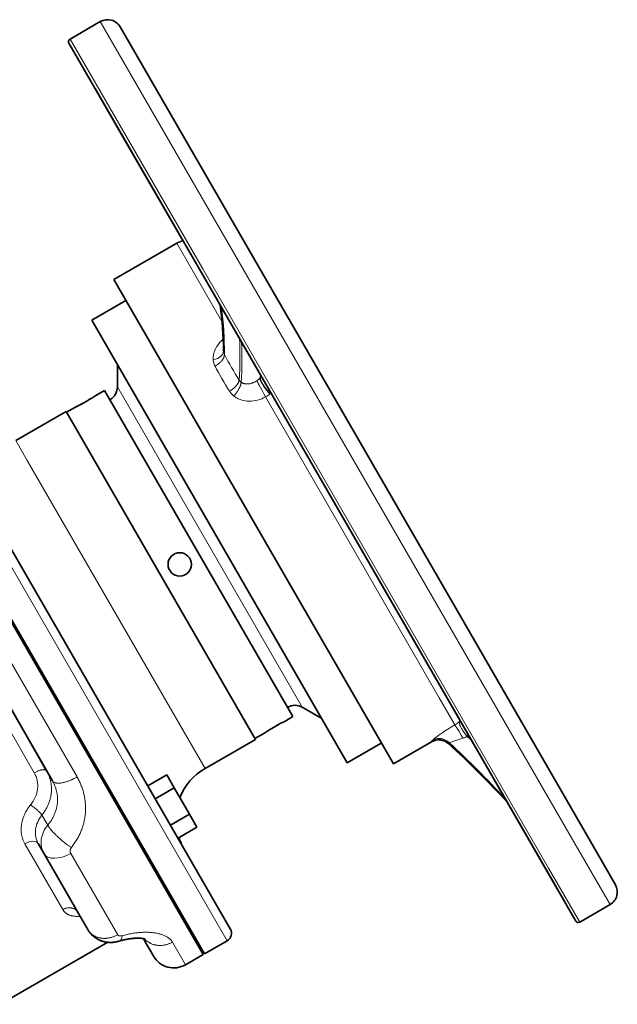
# Model space of a CAD drawing. Header units: inches. Extents: x 2941 to 3337, y 359 to 776.
# Tile 17 of 28: x 3293 to 3334, y 514 to 582. Entities that reach past the tile are written whole.
import ezdxf

# ---------------------------------------------------------------- set-up
doc = ezdxf.new("R2010")
doc.units = ezdxf.units.IN
doc.header["$MEASUREMENT"] = 0

msp = doc.modelspace()

# ---------------------------------------------------------------- linework, layer by layer
at = {"color": 7, "lineweight": 35, "ltscale": 0.300001}
msp.add_line((3298.723, 581.909), (3296.644, 580.709), dxfattribs=at)
at = {"color": 7, "lineweight": 13}
for p, q in [((3298.723, 581.909), (3331.58, 524.998)), ((3305.754, 564.93), (3296.644, 580.709)), ((3303.976, 566.698), (3307.076, 561.33)), ((3329.502, 523.798), (3305.754, 564.93)), ((3284.898, 557.833), (3307.429, 518.808)), ((3299.895, 556.836), (3303.2, 551.11)), ((3302.57, 550.47), (3299.395, 555.97)), ((3310.071, 556.141), (3322.001, 535.478)), ((3293.709, 551.773), (3305.913, 530.635)), ((3303.2, 551.11), (3311.817, 536.185)), ((3310.848, 536.132), (3302.57, 550.47)), ((3297.125, 530.055), (3288.017, 545.831)), ((3294.191, 530.337), (3286.794, 543.149)), ((3296.149, 520.945), (3293.539, 525.467)), ((3299.916, 519.222), (3296.692, 524.805)), ((3333.723, 521.287), (3331.58, 524.998)), ((3329.502, 523.798), (3331.644, 520.087))]:
    msp.add_line(p, q, dxfattribs=at)
at = {"color": 7, "lineweight": 35}
for p, q in [((3332.008, 526.258), (3300.089, 581.543)), ((3305.629, 564.747), (3296.571, 580.436)), ((3296.571, 580.436), (3298.701, 576.746)), ((3306.492, 563.252), (3298.371, 577.318)), ((3298.701, 576.746), (3304.397, 566.88)), ((3300.281, 574.01), (3304.397, 566.88)), ((3303.976, 566.698), (3299.646, 564.198)), ((3329.241, 523.85), (3305.629, 564.747)), ((3299.646, 564.198), (3318.846, 530.943)), ((3327.661, 526.586), (3306.492, 563.252)), ((3315.682, 531.03), (3298.14, 561.414)), ((3305.784, 517.858), (3281.834, 559.34)), ((3305.87, 517.908), (3281.87, 559.478)), ((3285.681, 557.678), (3307.649, 519.627)), ((3299.009, 556.593), (3311.942, 534.193)), ((3292.913, 553.151), (3296.377, 555.151)), ((3296.377, 555.151), (3309.377, 532.635)), ((3286.935, 544.506), (3295.436, 529.78)), ((3287.339, 543.805), (3295.032, 530.481)), ((3305.913, 530.635), (3309.377, 532.635)), ((3326.657, 528.326), (3329.571, 523.278)), ((3326.658, 528.324), (3331.371, 520.16)), ((3334.089, 522.653), (3332.008, 526.258)), ((3331.371, 520.16), (3329.241, 523.85)), ((3299.244, 518.701), (3291.869, 514.444))]:
    msp.add_line(p, q, dxfattribs=at)
at = {"color": 7, "lineweight": 35, "ltscale": 0.477429}
for p, q in [((3298.371, 577.318), (3300.281, 574.01)), ((3329.571, 523.278), (3327.661, 526.586))]:
    msp.add_line(p, q, dxfattribs=at)
at = {"color": 7, "lineweight": 35, "ltscale": 0.337097}
for p, q in [((3300.475, 562.762), (3298.14, 561.414)), ((3318.017, 532.378), (3315.682, 531.03))]:
    msp.add_line(p, q, dxfattribs=at)
at = {"color": 7, "lineweight": 13, "ltscale": 0.003706}
msp.add_line((3307.134, 560.099), (3307.156, 560.119), dxfattribs=at)
at = {"color": 7, "lineweight": 35, "ltscale": 0.192311}
msp.add_line((3299.895, 556.836), (3299.895, 558.374), dxfattribs=at)
at = {"color": 7, "lineweight": 13, "ltscale": 0.00394}
msp.add_line((3309.687, 557.43), (3309.71, 557.451), dxfattribs=at)
at = {"color": 7, "lineweight": 13, "ltscale": 0.022775}
msp.add_line((3309.71, 557.451), (3309.737, 557.631), dxfattribs=at)
at = {"color": 7, "lineweight": 35, "ltscale": 0.08699}
msp.add_line((3299.009, 556.593), (3298.406, 556.245), dxfattribs=at)
at = {"color": 7, "lineweight": 35, "ltscale": 0.010329}
msp.add_line((3297.586, 555.744), (3297.657, 555.785), dxfattribs=at)
at = {"color": 7, "lineweight": 35, "ltscale": 0.015765}
msp.add_line((3297.749, 555.837), (3297.858, 555.901), dxfattribs=at)
at = {"color": 7, "lineweight": 35, "ltscale": 0.017386}
msp.add_line((3297.959, 555.962), (3298.077, 556.035), dxfattribs=at)
at = {"color": 7, "lineweight": 35, "ltscale": 0.00283}
for p, q in [((3299.395, 555.97), (3299.375, 555.959)), ((3311.595, 534.839), (3311.575, 534.828))]:
    msp.add_line(p, q, dxfattribs=at)
at = {"color": 7, "lineweight": 35, "ltscale": 0.086988}
for p, q in [((3297.013, 555.441), (3296.411, 555.093)), ((3309.946, 533.041), (3309.343, 532.693))]:
    msp.add_line(p, q, dxfattribs=at)
at = {"color": 7, "lineweight": 35, "ltscale": 0.006783}
msp.add_line((3297.039, 555.454), (3297.087, 555.478), dxfattribs=at)
at = {"color": 7, "lineweight": 35, "ltscale": 0.00529}
msp.add_line((3297.16, 555.515), (3297.198, 555.535), dxfattribs=at)
at = {"color": 7, "lineweight": 13, "ltscale": 0.198927}
msp.add_line((3292.913, 553.151), (3293.709, 551.773), dxfattribs=at)
at = {"color": 7, "lineweight": 13, "ltscale": 0.186685}
msp.add_line((3311.595, 534.839), (3310.848, 536.132), dxfattribs=at)
at = {"color": 7, "lineweight": 13, "ltscale": 0.194337}
msp.add_line((3312.595, 534.839), (3311.817, 536.185), dxfattribs=at)
at = {"color": 7, "lineweight": 13, "ltscale": 0.26689}
msp.add_line((3322.001, 535.478), (3323.069, 533.629), dxfattribs=at)
at = {"color": 7, "lineweight": 35, "ltscale": 0.192312}
msp.add_line((3312.595, 534.839), (3313.927, 534.07), dxfattribs=at)
at = {"color": 7, "lineweight": 35, "ltscale": 0.086989}
msp.add_line((3311.942, 534.193), (3311.339, 533.845), dxfattribs=at)
at = {"color": 7, "lineweight": 35, "ltscale": 0.016784}
msp.add_line((3310.61, 533.453), (3310.495, 533.385), dxfattribs=at)
at = {"color": 7, "lineweight": 35, "ltscale": 0.015841}
msp.add_line((3310.767, 533.542), (3310.656, 533.48), dxfattribs=at)
at = {"color": 7, "lineweight": 13, "ltscale": 0.008373}
msp.add_line((3323.444, 533.891), (3323.392, 533.849), dxfattribs=at)
at = {"color": 7, "lineweight": 35, "ltscale": 0.378878}
msp.add_line((3321.471, 532.458), (3318.846, 530.943), dxfattribs=at)
at = {"color": 7, "lineweight": 13, "ltscale": 0.004988}
msp.add_line((3321.471, 532.458), (3321.471, 532.498), dxfattribs=at)
at = {"color": 7, "lineweight": 13, "ltscale": 0.004944}
msp.add_line((3322.649, 532.366), (3322.65, 532.327), dxfattribs=at)
at = {"color": 7, "lineweight": 35, "ltscale": 0.187501}
for p, q in [((3303.28, 530.196), (3301.981, 529.446)), ((3303.799, 529.296), (3302.5, 528.546)), ((3304.839, 527.496), (3303.539, 526.746)), ((3304.059, 525.846), (3305.358, 526.596))]:
    msp.add_line(p, q, dxfattribs=at)
at = {"color": 7, "lineweight": 35, "ltscale": 0.129905}
msp.add_line((3303.799, 529.296), (3303.28, 530.196), dxfattribs=at)
at = {"color": 7, "lineweight": 35, "ltscale": 0.259808}
msp.add_line((3304.839, 527.496), (3303.799, 529.296), dxfattribs=at)
at = {"color": 7, "lineweight": 13, "ltscale": 0.09939}
msp.add_line((3295.11, 526.746), (3294.713, 527.434), dxfattribs=at)
at = {"color": 7, "lineweight": 35, "ltscale": 0.012499}
for p, q in [((3300.341, 527.485), (3300.255, 527.435)), ((3302.534, 523.488), (3302.62, 523.538))]:
    msp.add_line(p, q, dxfattribs=at)
at = {"color": 7, "lineweight": 35, "ltscale": 0.129903}
msp.add_line((3305.358, 526.596), (3304.839, 527.496), dxfattribs=at)
at = {"color": 7, "lineweight": 35, "ltscale": 0.100271}
msp.add_line((3294.458, 525.476), (3294.859, 524.781), dxfattribs=at)
at = {"color": 7, "lineweight": 35, "ltscale": 0.012502}
msp.add_line((3301.541, 525.406), (3301.455, 525.356), dxfattribs=at)
at = {"color": 7, "lineweight": 35, "ltscale": 0.213697}
msp.add_line((3295.714, 523.3), (3294.859, 524.781), dxfattribs=at)
at = {"color": 7, "lineweight": 35, "ltscale": 0.37862}
msp.add_line((3297.228, 520.677), (3295.714, 523.3), dxfattribs=at)
at = {"color": 7, "lineweight": 35, "ltscale": 0.299998}
msp.add_line((3333.723, 521.287), (3331.644, 520.087), dxfattribs=at)
at = {"color": 7, "lineweight": 35, "ltscale": 0.159763}
msp.add_line((3297.867, 519.57), (3297.228, 520.677), dxfattribs=at)
at = {"color": 7, "lineweight": 35, "ltscale": 0.05487}
msp.add_line((3301.906, 518.574), (3301.687, 518.954), dxfattribs=at)
at = {"color": 7, "lineweight": 35, "ltscale": 0.065909}
msp.add_line((3302.17, 518.117), (3301.906, 518.574), dxfattribs=at)
at = {"color": 7, "lineweight": 13, "ltscale": 0.224437}
msp.add_line((3304.571, 517.158), (3303.674, 518.713), dxfattribs=at)
at = {"color": 7, "lineweight": 35, "ltscale": 0.224999}
msp.add_line((3305.87, 517.908), (3307.429, 518.808), dxfattribs=at)
at = {"color": 7, "lineweight": 35, "ltscale": 0.040311}
msp.add_line((3302.331, 517.838), (3302.17, 518.117), dxfattribs=at)
at = {"color": 7, "lineweight": 35, "ltscale": 0.013568}
msp.add_line((3302.386, 517.744), (3302.331, 517.838), dxfattribs=at)
at = {"color": 7, "lineweight": 35, "ltscale": 0.175002}
msp.add_line((3304.571, 517.158), (3305.784, 517.858), dxfattribs=at)
at = {"color": 7, "lineweight": 13}
for points in [[(3306.536, 559.203), (3306.548, 559.24), (3306.561, 559.276), (3306.575, 559.313), (3306.59, 559.349), (3306.601, 559.374), (3306.612, 559.398), (3306.634, 559.445), (3306.659, 559.493), (3306.685, 559.54), (3306.712, 559.587), (3306.741, 559.634), (3306.772, 559.681)], [(3307.245, 559.048), (3307.244, 559.03), (3307.243, 559.013), (3307.241, 558.995), (3307.239, 558.981), (3307.237, 558.968), (3307.231, 558.94), (3307.224, 558.913), (3307.215, 558.885), (3307.205, 558.861), (3307.195, 558.836), (3307.183, 558.811), (3307.17, 558.786), (3307.161, 558.77), (3307.152, 558.754), (3307.142, 558.737), (3307.131, 558.721), (3307.12, 558.704), (3307.108, 558.688), (3307.096, 558.671), (3307.083, 558.654), (3307.057, 558.622), (3307.029, 558.59), (3307, 558.558), (3306.969, 558.527), (3306.937, 558.497), (3306.904, 558.468), (3306.885, 558.451), (3306.865, 558.435), (3306.845, 558.419), (3306.825, 558.403), (3306.783, 558.373), (3306.741, 558.343), (3306.697, 558.315), (3306.652, 558.288), (3306.607, 558.263), (3306.599, 558.258)], [(3308.252, 557.304), (3308.25, 557.284), (3308.247, 557.264), (3308.242, 557.244), (3308.237, 557.224), (3308.233, 557.21), (3308.228, 557.196), (3308.217, 557.168), (3308.205, 557.14), (3308.194, 557.117), (3308.182, 557.094), (3308.169, 557.071), (3308.159, 557.055), (3308.148, 557.038), (3308.136, 557.02), (3308.124, 557.003), (3308.101, 556.971), (3308.075, 556.938), (3308.048, 556.906), (3308.02, 556.875), (3307.991, 556.843), (3307.965, 556.818), (3307.939, 556.792), (3307.912, 556.767), (3307.892, 556.749), (3307.871, 556.73), (3307.828, 556.694), (3307.784, 556.659), (3307.738, 556.625), (3307.692, 556.592), (3307.645, 556.561), (3307.597, 556.53)], [(3308.387, 557.157), (3308.387, 557.132), (3308.385, 557.107), (3308.382, 557.082), (3308.378, 557.055), (3308.375, 557.038), (3308.371, 557.02), (3308.367, 557.001), (3308.362, 556.983), (3308.351, 556.945), (3308.34, 556.911), (3308.327, 556.877), (3308.314, 556.842), (3308.299, 556.808), (3308.288, 556.785), (3308.277, 556.762), (3308.266, 556.738), (3308.253, 556.715), (3308.241, 556.691), (3308.228, 556.667), (3308.214, 556.642), (3308.199, 556.618), (3308.169, 556.57), (3308.138, 556.522), (3308.106, 556.475), (3308.072, 556.428), (3308.036, 556.382), (3308, 556.337), (3307.963, 556.292), (3307.924, 556.249), (3307.885, 556.207)], [(3308.387, 557.157), (3308.41, 557.14), (3308.435, 557.125), (3308.46, 557.111), (3308.486, 557.098), (3308.512, 557.086), (3308.54, 557.076), (3308.568, 557.066), (3308.593, 557.059), (3308.619, 557.053), (3308.645, 557.047), (3308.671, 557.043), (3308.689, 557.04), (3308.707, 557.038), (3308.743, 557.035), (3308.779, 557.033), (3308.798, 557.033), (3308.817, 557.033), (3308.855, 557.034), (3308.894, 557.037)], [(3308.894, 557.037), (3308.928, 557.041), (3308.962, 557.046), (3308.995, 557.052), (3309.029, 557.06), (3309.063, 557.068), (3309.091, 557.076), (3309.119, 557.084), (3309.147, 557.093), (3309.167, 557.101), (3309.188, 557.109), (3309.229, 557.125), (3309.27, 557.143), (3309.31, 557.163), (3309.349, 557.184), (3309.388, 557.207), (3309.427, 557.231), (3309.464, 557.256)], [(3309.464, 557.256), (3309.511, 557.174), (3309.566, 557.075), (3309.638, 556.943), (3309.716, 556.802), (3309.834, 556.584), (3309.954, 556.361), (3310.071, 556.141)], [(3309.687, 557.43), (3309.689, 557.412), (3309.692, 557.393), (3309.697, 557.374), (3309.701, 557.359), (3309.705, 557.343), (3309.715, 557.311), (3309.728, 557.277), (3309.742, 557.242), (3309.757, 557.207), (3309.774, 557.17), (3309.786, 557.146), (3309.799, 557.121), (3309.826, 557.07), (3309.849, 557.03), (3309.872, 556.99), (3309.897, 556.949), (3309.916, 556.919), (3309.936, 556.889), (3309.976, 556.827), (3310.019, 556.767), (3310.063, 556.706), (3310.108, 556.646), (3310.154, 556.587), (3310.202, 556.528), (3310.25, 556.471), (3310.287, 556.429), (3310.324, 556.387), (3310.362, 556.346)], [(3310.393, 556.376), (3310.367, 556.402), (3310.342, 556.428), (3310.316, 556.456), (3310.29, 556.484), (3310.254, 556.523), (3310.219, 556.563), (3310.183, 556.605), (3310.145, 556.651), (3310.108, 556.697), (3310.073, 556.743), (3310.038, 556.789), (3310.006, 556.834), (3309.976, 556.878), (3309.948, 556.918), (3309.923, 556.957), (3309.898, 556.996), (3309.882, 557.023), (3309.866, 557.051), (3309.851, 557.077), (3309.836, 557.103), (3309.818, 557.137), (3309.801, 557.171), (3309.785, 557.205), (3309.767, 557.244), (3309.752, 557.282), (3309.745, 557.301), (3309.739, 557.319), (3309.731, 557.343), (3309.725, 557.365), (3309.719, 557.387), (3309.715, 557.41), (3309.712, 557.431), (3309.71, 557.451)], [(3323.391, 533.849), (3323.389, 533.843), (3323.387, 533.836), (3323.385, 533.828), (3323.384, 533.82), (3323.382, 533.804), (3323.382, 533.787), (3323.382, 533.77), (3323.384, 533.753), (3323.386, 533.735), (3323.389, 533.721), (3323.392, 533.706), (3323.399, 533.676), (3323.408, 533.645), (3323.418, 533.618), (3323.428, 533.59), (3323.439, 533.562), (3323.448, 533.54), (3323.458, 533.518), (3323.479, 533.474), (3323.502, 533.428), (3323.523, 533.39), (3323.545, 533.352), (3323.567, 533.313), (3323.585, 533.285), (3323.602, 533.256), (3323.621, 533.227), (3323.641, 533.197), (3323.68, 533.139), (3323.721, 533.082), (3323.764, 533.025), (3323.807, 532.968), (3323.844, 532.923), (3323.881, 532.878), (3323.919, 532.834)], [(3321.471, 532.498), (3321.472, 532.502), (3321.473, 532.506), (3321.476, 532.511), (3321.479, 532.516), (3321.484, 532.523), (3321.491, 532.53)], [(3322.649, 532.366), (3322.65, 532.368), (3322.651, 532.369), (3322.652, 532.371), (3322.654, 532.374), (3322.661, 532.378), (3322.667, 532.382), (3322.675, 532.387), (3322.695, 532.396)], [(3294.191, 530.337), (3294.24, 530.364), (3294.289, 530.39), (3294.338, 530.414), (3294.388, 530.437), (3294.438, 530.458), (3294.463, 530.468), (3294.488, 530.478), (3294.531, 530.494), (3294.575, 530.508), (3294.618, 530.52), (3294.639, 530.526), (3294.66, 530.531), (3294.694, 530.539), (3294.727, 530.545), (3294.759, 530.55), (3294.79, 530.553), (3294.82, 530.555), (3294.836, 530.556), (3294.851, 530.556), (3294.864, 530.555), (3294.877, 530.554), (3294.895, 530.553), (3294.912, 530.55), (3294.928, 530.547), (3294.947, 530.542), (3294.956, 530.539), (3294.964, 530.536), (3294.976, 530.531), (3294.987, 530.525), (3294.998, 530.518), (3295.007, 530.511), (3295.017, 530.501), (3295.025, 530.491), (3295.032, 530.481)], [(3294.713, 527.434), (3294.756, 527.49), (3294.799, 527.546), (3294.84, 527.603), (3294.88, 527.661), (3294.899, 527.691), (3294.918, 527.72), (3294.937, 527.75), (3294.955, 527.78), (3294.986, 527.832), (3295.015, 527.884), (3295.044, 527.937), (3295.071, 527.99), (3295.097, 528.043), (3295.122, 528.098), (3295.146, 528.152), (3295.171, 528.211), (3295.194, 528.271), (3295.216, 528.331), (3295.236, 528.391), (3295.255, 528.452), (3295.273, 528.513), (3295.289, 528.575), (3295.303, 528.636), (3295.317, 528.698), (3295.328, 528.76), (3295.339, 528.823), (3295.348, 528.885), (3295.355, 528.948), (3295.361, 529.012), (3295.365, 529.076), (3295.368, 529.14), (3295.369, 529.204), (3295.369, 529.268), (3295.367, 529.331), (3295.363, 529.395), (3295.361, 529.427), (3295.358, 529.459), (3295.355, 529.49), (3295.351, 529.522), (3295.345, 529.569), (3295.338, 529.617), (3295.33, 529.664), (3295.321, 529.711), (3295.31, 529.765), (3295.298, 529.819), (3295.284, 529.873), (3295.269, 529.927), (3295.253, 529.98), (3295.235, 530.033), (3295.217, 530.085), (3295.197, 530.137), (3295.18, 530.181), (3295.161, 530.225), (3295.142, 530.269), (3295.121, 530.312), (3295.107, 530.34), (3295.093, 530.369), (3295.078, 530.397), (3295.063, 530.425), (3295.048, 530.453), (3295.032, 530.481)], [(3297.125, 530.055), (3297.056, 530.016), (3296.985, 529.978), (3296.914, 529.941), (3296.843, 529.906), (3296.807, 529.889), (3296.771, 529.872), (3296.735, 529.856), (3296.699, 529.841), (3296.645, 529.818), (3296.59, 529.796), (3296.536, 529.775), (3296.482, 529.756), (3296.417, 529.734), (3296.384, 529.723), (3296.352, 529.713), (3296.304, 529.699), (3296.256, 529.686), (3296.209, 529.674), (3296.162, 529.663), (3296.11, 529.653), (3296.059, 529.644), (3296.009, 529.636), (3295.96, 529.63), (3295.936, 529.628), (3295.912, 529.626), (3295.888, 529.625), (3295.865, 529.624), (3295.843, 529.624), (3295.822, 529.624), (3295.801, 529.624), (3295.781, 529.625), (3295.75, 529.627), (3295.721, 529.63), (3295.693, 529.634), (3295.665, 529.639), (3295.639, 529.645), (3295.613, 529.652), (3295.589, 529.661), (3295.566, 529.67), (3295.555, 529.675), (3295.545, 529.681), (3295.534, 529.686), (3295.524, 529.692), (3295.512, 529.7), (3295.5, 529.709), (3295.488, 529.719), (3295.476, 529.73), (3295.465, 529.742), (3295.454, 529.754), (3295.445, 529.767), (3295.436, 529.781)], [(3297.125, 530.055), (3297.163, 529.989), (3297.199, 529.923), (3297.234, 529.856), (3297.268, 529.788), (3297.301, 529.72), (3297.332, 529.652), (3297.363, 529.583), (3297.392, 529.514), (3297.419, 529.444), (3297.446, 529.374), (3297.472, 529.303), (3297.496, 529.233), (3297.519, 529.162), (3297.541, 529.09), (3297.561, 529.018), (3297.58, 528.946), (3297.598, 528.874), (3297.615, 528.801), (3297.63, 528.728), (3297.644, 528.655), (3297.657, 528.582), (3297.668, 528.508), (3297.678, 528.435), (3297.687, 528.361), (3297.694, 528.287), (3297.7, 528.213), (3297.705, 528.139), (3297.708, 528.064), (3297.71, 527.99), (3297.711, 527.916), (3297.711, 527.842), (3297.709, 527.767), (3297.706, 527.7), (3297.702, 527.632), (3297.696, 527.564), (3297.69, 527.497), (3297.683, 527.429), (3297.676, 527.373), (3297.668, 527.317), (3297.659, 527.261), (3297.652, 527.219), (3297.645, 527.177), (3297.631, 527.104), (3297.616, 527.031), (3297.599, 526.959), (3297.581, 526.886), (3297.562, 526.814), (3297.542, 526.742), (3297.52, 526.67), (3297.497, 526.598), (3297.472, 526.527), (3297.447, 526.456), (3297.42, 526.386), (3297.391, 526.315), (3297.362, 526.245), (3297.331, 526.176), (3297.299, 526.106), (3297.266, 526.038), (3297.231, 525.97), (3297.195, 525.902), (3297.156, 525.83), (3297.115, 525.759)], [(3295.436, 529.781), (3295.468, 529.724), (3295.499, 529.666), (3295.528, 529.608), (3295.556, 529.55), (3295.582, 529.49), (3295.607, 529.43), (3295.63, 529.37), (3295.641, 529.34), (3295.652, 529.309), (3295.662, 529.279), (3295.672, 529.248), (3295.686, 529.202), (3295.699, 529.156), (3295.712, 529.109), (3295.723, 529.062), (3295.736, 529.004), (3295.748, 528.946), (3295.758, 528.887), (3295.766, 528.828), (3295.774, 528.769), (3295.779, 528.71), (3295.784, 528.651), (3295.787, 528.592), (3295.788, 528.532), (3295.788, 528.473), (3295.787, 528.413), (3295.784, 528.354), (3295.78, 528.295), (3295.774, 528.235), (3295.767, 528.174), (3295.758, 528.112), (3295.747, 528.051), (3295.735, 527.989), (3295.722, 527.928), (3295.706, 527.868), (3295.69, 527.807), (3295.672, 527.747), (3295.652, 527.687), (3295.631, 527.628), (3295.608, 527.569), (3295.584, 527.51), (3295.559, 527.452), (3295.534, 527.398), (3295.508, 527.345), (3295.481, 527.292), (3295.453, 527.24), (3295.423, 527.188), (3295.393, 527.137), (3295.361, 527.086), (3295.342, 527.057), (3295.323, 527.027), (3295.303, 526.998), (3295.283, 526.969), (3295.242, 526.912), (3295.199, 526.856), (3295.155, 526.8), (3295.11, 526.746)], [(3293.935, 528.142), (3293.891, 528.088), (3293.849, 528.033), (3293.808, 527.978), (3293.769, 527.922), (3293.731, 527.864), (3293.694, 527.806), (3293.659, 527.748), (3293.641, 527.718), (3293.625, 527.688), (3293.608, 527.658), (3293.592, 527.628), (3293.564, 527.573), (3293.537, 527.518), (3293.512, 527.463), (3293.488, 527.406), (3293.465, 527.35), (3293.443, 527.293), (3293.423, 527.235), (3293.404, 527.178), (3293.386, 527.12), (3293.37, 527.061), (3293.355, 527.002), (3293.341, 526.943), (3293.329, 526.884), (3293.319, 526.824), (3293.309, 526.764), (3293.302, 526.704), (3293.296, 526.644), (3293.291, 526.584), (3293.289, 526.525), (3293.288, 526.494), (3293.287, 526.464), (3293.287, 526.435), (3293.288, 526.405), (3293.289, 526.36), (3293.291, 526.316), (3293.294, 526.272), (3293.298, 526.227), (3293.304, 526.178), (3293.31, 526.13), (3293.318, 526.081), (3293.327, 526.033), (3293.338, 525.986), (3293.349, 525.938), (3293.362, 525.888), (3293.377, 525.839), (3293.393, 525.791), (3293.41, 525.742), (3293.428, 525.695), (3293.448, 525.648), (3293.469, 525.601), (3293.491, 525.556), (3293.514, 525.511), (3293.539, 525.467)], [(3294.713, 527.434), (3294.699, 527.455), (3294.684, 527.476), (3294.667, 527.498), (3294.654, 527.515), (3294.639, 527.533), (3294.608, 527.569), (3294.579, 527.601), (3294.548, 527.634), (3294.515, 527.667), (3294.491, 527.691), (3294.466, 527.715), (3294.438, 527.741), (3294.41, 527.767), (3294.354, 527.817), (3294.297, 527.867), (3294.238, 527.916), (3294.178, 527.964), (3294.117, 528.011), (3294.056, 528.056), (3293.995, 528.1), (3293.965, 528.121), (3293.935, 528.142)], [(3295.11, 526.746), (3295.124, 526.719), (3295.14, 526.692), (3295.157, 526.665), (3295.171, 526.644), (3295.185, 526.622), (3295.215, 526.579), (3295.247, 526.535), (3295.282, 526.49), (3295.304, 526.462), (3295.326, 526.435), (3295.373, 526.379), (3295.422, 526.323), (3295.473, 526.266), (3295.525, 526.21), (3295.571, 526.163), (3295.617, 526.116), (3295.664, 526.069), (3295.7, 526.034), (3295.736, 525.999), (3295.808, 525.932), (3295.881, 525.865), (3295.956, 525.799), (3296.032, 525.734), (3296.108, 525.67), (3296.186, 525.607), (3296.264, 525.545), (3296.342, 525.484), (3296.421, 525.425), (3296.5, 525.368), (3296.579, 525.313), (3296.619, 525.286), (3296.658, 525.26), (3296.697, 525.234), (3296.736, 525.209)], [(3296.736, 525.209), (3296.721, 525.188), (3296.707, 525.167), (3296.694, 525.145), (3296.683, 525.123), (3296.674, 525.1), (3296.666, 525.076), (3296.662, 525.064), (3296.659, 525.053), (3296.656, 525.037), (3296.653, 525.021), (3296.651, 525.005), (3296.65, 524.983), (3296.649, 524.962), (3296.65, 524.941), (3296.653, 524.92), (3296.656, 524.899), (3296.661, 524.879), (3296.667, 524.86), (3296.675, 524.84), (3296.683, 524.822), (3296.692, 524.805)], [(3297.172, 520.774), (3297.158, 520.798), (3297.141, 520.821), (3297.124, 520.844), (3297.105, 520.866), (3297.086, 520.887), (3297.065, 520.907), (3297.043, 520.925), (3297.02, 520.943), (3296.997, 520.96), (3296.972, 520.975), (3296.947, 520.99), (3296.92, 521.003), (3296.892, 521.016), (3296.864, 521.027), (3296.835, 521.037), (3296.806, 521.045), (3296.776, 521.053), (3296.746, 521.059), (3296.715, 521.064), (3296.692, 521.067), (3296.668, 521.069), (3296.644, 521.071), (3296.626, 521.071), (3296.608, 521.071), (3296.572, 521.071), (3296.536, 521.068), (3296.5, 521.065), (3296.464, 521.059), (3296.427, 521.052), (3296.391, 521.044), (3296.355, 521.034), (3296.32, 521.023), (3296.284, 521.01), (3296.25, 520.996), (3296.216, 520.98), (3296.182, 520.964), (3296.149, 520.945)], [(3296.149, 520.945), (3296.167, 520.917), (3296.185, 520.89), (3296.204, 520.863), (3296.224, 520.837), (3296.246, 520.812), (3296.268, 520.788), (3296.291, 520.765), (3296.316, 520.742), (3296.341, 520.721), (3296.361, 520.705), (3296.381, 520.69), (3296.401, 520.676), (3296.417, 520.665), (3296.433, 520.655), (3296.466, 520.636), (3296.5, 520.617), (3296.535, 520.6), (3296.571, 520.584), (3296.607, 520.57), (3296.642, 520.557), (3296.678, 520.545), (3296.714, 520.535), (3296.75, 520.525), (3296.788, 520.517), (3296.811, 520.512), (3296.835, 520.507), (3296.883, 520.499), (3296.932, 520.493), (3296.982, 520.488), (3297.025, 520.485), (3297.069, 520.482), (3297.113, 520.481), (3297.157, 520.481), (3297.187, 520.481), (3297.216, 520.482), (3297.277, 520.484), (3297.337, 520.489)], [(3297.867, 519.57), (3297.881, 519.546), (3297.896, 519.523), (3297.912, 519.499), (3297.924, 519.482), (3297.936, 519.465), (3297.962, 519.432), (3297.989, 519.399), (3298.017, 519.368), (3298.047, 519.338), (3298.077, 519.308), (3298.109, 519.28), (3298.142, 519.253), (3298.175, 519.227), (3298.21, 519.203), (3298.246, 519.179), (3298.283, 519.157), (3298.32, 519.136), (3298.36, 519.115), (3298.4, 519.096), (3298.442, 519.078), (3298.484, 519.062), (3298.526, 519.047), (3298.569, 519.033), (3298.613, 519.021), (3298.658, 519.01), (3298.703, 519), (3298.748, 518.992), (3298.79, 518.985), (3298.833, 518.98), (3298.876, 518.976), (3298.919, 518.973), (3298.962, 518.972), (3299.005, 518.971), (3299.04, 518.971), (3299.075, 518.972), (3299.11, 518.974), (3299.136, 518.976), (3299.162, 518.978), (3299.188, 518.981), (3299.214, 518.984), (3299.267, 518.991), (3299.319, 519), (3299.37, 519.011), (3299.422, 519.023), (3299.474, 519.036), (3299.525, 519.051), (3299.575, 519.068), (3299.626, 519.086), (3299.675, 519.105), (3299.725, 519.126), (3299.773, 519.148), (3299.821, 519.171), (3299.869, 519.196), (3299.916, 519.222)], [(3299.916, 519.222), (3299.922, 519.212), (3299.929, 519.203), (3299.937, 519.194), (3299.945, 519.186), (3299.952, 519.181), (3299.958, 519.176), (3299.972, 519.167), (3299.987, 519.159), (3300.003, 519.152), (3300.02, 519.146), (3300.037, 519.142)], [(3300.232, 519.154), (3300.316, 519.177), (3300.399, 519.198), (3300.482, 519.219), (3300.565, 519.238), (3300.648, 519.256), (3300.731, 519.273), (3300.812, 519.289), (3300.893, 519.304), (3300.974, 519.317), (3301.054, 519.329), (3301.134, 519.34), (3301.213, 519.35), (3301.291, 519.359), (3301.368, 519.367), (3301.445, 519.373), (3301.521, 519.379), (3301.595, 519.383), (3301.669, 519.386), (3301.742, 519.388), (3301.815, 519.389), (3301.886, 519.389), (3301.956, 519.388), (3302.025, 519.386), (3302.094, 519.382), (3302.16, 519.378), (3302.226, 519.373), (3302.29, 519.367), (3302.354, 519.36), (3302.423, 519.351), (3302.491, 519.341), (3302.557, 519.329), (3302.623, 519.317), (3302.687, 519.303), (3302.749, 519.288), (3302.81, 519.272), (3302.861, 519.258), (3302.91, 519.243), (3302.958, 519.227), (3303.005, 519.21), (3303.056, 519.191), (3303.105, 519.17), (3303.152, 519.149), (3303.198, 519.127), (3303.242, 519.104), (3303.285, 519.08), (3303.326, 519.056), (3303.364, 519.031), (3303.4, 519.006), (3303.435, 518.98), (3303.452, 518.966), (3303.468, 518.953), (3303.484, 518.939), (3303.5, 518.926), (3303.52, 518.907), (3303.539, 518.888), (3303.558, 518.868), (3303.58, 518.844), (3303.601, 518.819), (3303.621, 518.793), (3303.64, 518.767), (3303.657, 518.74), (3303.674, 518.713)], [(3301.734, 518.944), (3301.764, 518.913), (3301.795, 518.883), (3301.827, 518.854), (3301.859, 518.826), (3301.893, 518.798), (3301.928, 518.772), (3301.963, 518.747), (3301.999, 518.723), (3302.036, 518.7), (3302.073, 518.678), (3302.094, 518.666), (3302.116, 518.655), (3302.137, 518.644), (3302.159, 518.633), (3302.203, 518.613), (3302.248, 518.594), (3302.293, 518.577), (3302.339, 518.561), (3302.386, 518.547), (3302.433, 518.534), (3302.457, 518.528), (3302.481, 518.522), (3302.506, 518.517), (3302.53, 518.512), (3302.579, 518.504), (3302.629, 518.497), (3302.678, 518.491), (3302.728, 518.487), (3302.778, 518.485), (3302.828, 518.484), (3302.879, 518.485), (3302.929, 518.487), (3302.979, 518.491), (3303.029, 518.497), (3303.079, 518.504), (3303.129, 518.512), (3303.178, 518.522), (3303.228, 518.533), (3303.277, 518.546), (3303.323, 518.56), (3303.368, 518.575), (3303.413, 518.591), (3303.458, 518.608), (3303.502, 518.627), (3303.546, 518.647), (3303.589, 518.668), (3303.632, 518.69), (3303.674, 518.713)]]:
    msp.add_lwpolyline(points, dxfattribs=at)
at = {"color": 7, "lineweight": 35}
for points in [[(3297.867, 519.57), (3297.885, 519.54), (3297.904, 519.509), (3297.923, 519.479), (3297.943, 519.45), (3297.964, 519.421), (3297.985, 519.392), (3298.007, 519.364), (3298.03, 519.336), (3298.053, 519.308), (3298.077, 519.281), (3298.102, 519.254), (3298.127, 519.228), (3298.152, 519.202), (3298.179, 519.177), (3298.205, 519.152), (3298.233, 519.128), (3298.255, 519.109), (3298.277, 519.09), (3298.3, 519.072), (3298.323, 519.054), (3298.36, 519.027), (3298.398, 519.001), (3298.437, 518.976), (3298.476, 518.951), (3298.51, 518.931), (3298.545, 518.912), (3298.58, 518.893), (3298.616, 518.875), (3298.652, 518.859), (3298.688, 518.842), (3298.725, 518.827), (3298.762, 518.812), (3298.804, 518.797), (3298.846, 518.783), (3298.877, 518.773), (3298.909, 518.764), (3298.941, 518.755), (3298.972, 518.747), (3299.004, 518.74), (3299.036, 518.733), (3299.068, 518.726), (3299.1, 518.72), (3299.152, 518.712), (3299.204, 518.705), (3299.256, 518.7), (3299.308, 518.696), (3299.362, 518.694), (3299.415, 518.693), (3299.468, 518.693), (3299.521, 518.695), (3299.564, 518.698), (3299.607, 518.701), (3299.65, 518.705), (3299.692, 518.711), (3299.735, 518.717), (3299.776, 518.724), (3299.818, 518.731), (3299.859, 518.74), (3299.9, 518.749), (3299.94, 518.759), (3299.979, 518.769), (3300.019, 518.781)], [(3301.809, 518.921), (3301.783, 518.931), (3301.77, 518.935), (3301.754, 518.939), (3301.736, 518.944), (3301.715, 518.948), (3301.691, 518.953), (3301.663, 518.959), (3301.632, 518.964), (3301.598, 518.968), (3301.563, 518.973), (3301.527, 518.976), (3301.489, 518.98), (3301.449, 518.982), (3301.407, 518.984), (3301.363, 518.986), (3301.317, 518.987), (3301.269, 518.986), (3301.208, 518.985), (3301.166, 518.984), (3301.125, 518.982), (3301.082, 518.98), (3301.04, 518.977), (3300.993, 518.973), (3300.947, 518.969), (3300.886, 518.962), (3300.834, 518.956), (3300.78, 518.949), (3300.726, 518.941), (3300.671, 518.932), (3300.615, 518.923), (3300.558, 518.912), (3300.501, 518.901), (3300.442, 518.889), (3300.383, 518.876), (3300.324, 518.862), (3300.264, 518.848), (3300.203, 518.832), (3300.142, 518.816), (3300.081, 518.799), (3300.019, 518.781)]]:
    msp.add_lwpolyline(points, dxfattribs=at)
msp.add_circle((3304.176, 544.643), 0.804, dxfattribs=at)
for centre, radius, start, end in [((3299.223, 581.043), 1, 29.9964, 120.00004), ((3296.744, 580.536), 0.2, 119.99992, 210.00009), ((3304.976, 564.966), 2, 106.83765, 120), ((3279.373, 558.88), 27.811, 0.89551, 7.38328), ((3298.894, 556.836), 1, 300.01126, 359.99396), ((3291.268, 567), 12.907, 297.47794, 300.69824), ((3291.285, 566.97), 12.873, 298.12251, 299.30481), ((3291.235, 567.055), 12.972, 300.70061, 303.56061), ((3291.218, 567.094), 13.015, 296.44179, 297.48186), ((3312.095, 533.973), 1, 60.00003, 120), ((3317.117, 522.232), 12.971, 120.70052, 123.56064), ((3317.084, 522.286), 12.907, 117.47794, 120.69824), ((3317.073, 522.306), 12.885, 118.07069, 119.30438), ((3317.14, 522.18), 13.027, 116.44227, 117.48132), ((3317.134, 522.192), 13.015, 116.44179, 117.48186), ((3317.18, 522.129), 13.092, 121.17839, 121.8528), ((3321.971, 531.592), 1, 47.27011, 119.98305), ((3272.608, 478.201), 73.715, 42.84309, 47.24512), ((3307.913, 527.171), 4, 120, 158.6819), ((3307.913, 527.171), 4, 198.76395, 209.83686), ((3333.223, 522.153), 1, 299.99998, 30.00002), ((3331.544, 520.26), 0.2, 210, 300), ((3307.129, 519.328), 0.6, 300.00668, 29.91108), ((3303.771, 518.544), 1.6, 210, 300.00001)]:
    msp.add_arc(centre, radius, start, end, dxfattribs=at)
at = {"color": 7, "lineweight": 13}
for centre, radius, start, end in [((3308.778, 558.307), 2.431, 132.5378, 145.60823), ((3307.907, 558.766), 1.439, 162.3354, 172.67598), ((3307.855, 559.326), 0.675, 180.90375, 185.27871), ((3307.759, 559.309), 0.577, 184.55368, 206.97652), ((3330.463, 571.296), 26.251, 207.81292, 212.20964), ((3307.705, 558.792), 1.234, 172.66276, 184.51172), ((3307.637, 558.788), 1.167, 184.57399, 195.77938), ((3307.583, 558.772), 1.11, 195.78582, 207.59721), ((3308.716, 557.595), 0.549, 212.1096, 233.10784), ((3308.046, 559.309), 2.495, 304.64268, 311.1281), ((3287.518, 560.814), 22.425, 351.32006, 351.91418), ((3308.491, 558.79), 1.811, 312.3187, 316.02162), ((3308.723, 557.245), 1.334, 212.37851, 231.06634), ((3309.477, 557.296), 1.298, 297.24581, 312.98744), ((3309.605, 557.148), 1.103, 313.37584, 315.61577), ((3309.57, 557.181), 1.151, 315.62087, 318.73199), ((3308.79, 557.322), 1.436, 230.91632, 242.2452), ((3308.872, 557.474), 1.61, 242.22314, 252.40363), ((3308.958, 558.081), 2.228, 269.84463, 284.77508), ((3308.915, 558.273), 2.425, 284.60474, 298.47258), ((3330.653, 520.623), 15.056, 120.2467, 122.39699), ((3321.596, 536.136), 2.908, 300.4351, 308.13694), ((3324.922, 528.67), 5.173, 127.29167, 129.25189), ((3327.486, 525.287), 9.418, 124.52151, 127.23242), ((3329.728, 522.065), 13.342, 122.36146, 124.61121), ((3325.533, 525.72), 7.25, 105.19742, 109.97083), ((3323.347, 533.818), 1.138, 284.5503, 300.15871), ((3323.468, 533.576), 0.868, 301.25182, 309.02974), ((3274.96, 477.635), 73.783, 48.13926, 48.42893), ((3321.97, 531.629), 1.002, 47.34731, 119.86746), ((3322.026, 532.055), 0.716, 131.95085, 138.35931), ((3323.146, 530.834), 2.373, 129.09863, 132.36157), ((3272.642, 478.213), 73.711, 42.9548, 47.27884), ((3326.031, 524.184), 8.864, 109.60062, 112.10336), ((3272.452, 478.372), 73.777, 42.88238, 47.07636), ((3292.664, 529.453), 1.765, 11.43068, 30.04385), ((3292.622, 529.448), 1.806, 353.00599, 11.31979), ((3292.201, 529.581), 2.253, 320.29769, 335.86213), ((3292.444, 529.473), 1.986, 335.85148, 352.93839), ((3296.383, 526.101), 2.137, 141.41758, 148.93592), ((3296.191, 526.189), 1.926, 156.44854, 172.49222), ((3296.325, 526.136), 2.069, 148.93219, 156.60372), ((3295.934, 526.22), 1.666, 172.39867, 190.03737), ((3295.683, 526.175), 1.411, 190.03223, 209.73115), ((3293.083, 528.128), 4.677, 321.37622, 329.56733)]:
    msp.add_arc(centre, radius, start, end, dxfattribs=at)
for centre, major_axis, ratio, start_param, end_param in [((3234.418, 533.076), (69.885, 37.77), 0.536917, 6.008759, 6.078538), ((3236.167, 533.854), (68.308, 36.735), 0.534905, 6.002912, 6.075683), ((3250.146, 537.988), (56.187, 29.379), 0.511997, 5.976305, 6.056913), ((3251.528, 538.249), (55.013, 28.728), 0.509084, 5.97578, 6.055326), ((3306.187, 559.192), (0.995, 0.1), 0.53852, 4.950289, 6.230326), ((3316.975, 555.505), (11.095, -11.119), 0.426067, 4.080555, 4.225491), ((3442.057, 897.288), (-133.778, -341.31), 0.068966, 0.004448, 0.0266), ((3323.563, 532.773), (0.504, -0.864), 0.031752, 1.486859, 2.991618), ((3322.045, 531.725), (0.687, -0.727), 0.934647, 1.61263, 2.892668), ((3296.596, 525.776), (1.738, 0.995), 0.861995, 1.985473, 2.564443), ((3293.765, 525.076), (0.693, 0.4), 0.564443, 0, 1.570796), ((3296.594, 525.787), (1.73, 1.016), 0.857157, 2.556997, 3.13546), ((3296.244, 525.581), (1.386, 0.8), 0.559936, 3.141593, 4.712389), ((3299.563, 520.313), (0.456, -1.532), 0.335595, 6.283157, 6.902023), ((3300.269, 519.431), (0.351, 0.212), 0.589548, 3.700205, 4.272522)]:
    msp.add_ellipse(centre, major_axis=major_axis, ratio=ratio, start_param=start_param, end_param=end_param, dxfattribs=at)

doc.saveas('drawing.dxf')
